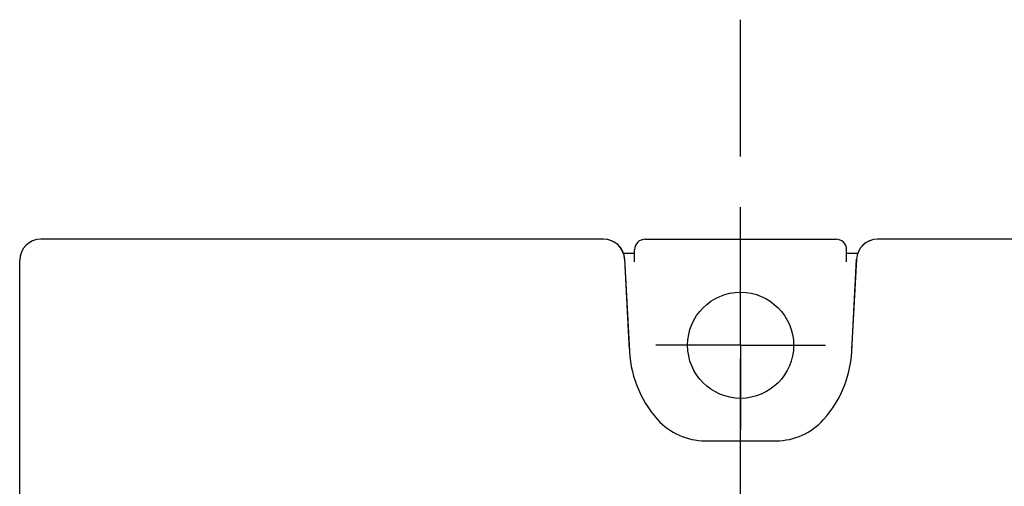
# Model space of a CAD drawing. Header units: millimetres. Extents: x 62 to 821, y -192 to 620.
# Tile 25 of 32: x 314 to 360, y 266 to 288. Entities that reach past the tile are written whole.
import ezdxf

# ---------------------------------------------------------------- set-up
doc = ezdxf.new("R2010")
doc.units = ezdxf.units.MM
doc.linetypes.add('CENTER2', pattern=[28.575, 19.05, -3.175, 3.175, -3.175])
for name, color, linetype in [('11', 2, 'CONTINUOUS'), ('12', 7, 'CONTINUOUS'), ('16', 7, 'CENTER2')]:
    doc.layers.add(name, color=color, linetype=linetype)

msp = doc.modelspace()

# ---------------------------------------------------------------- linework, layer by layer
at = {"layer": '11'}
for p, q in [((341.083, 277.572), (314.548, 277.572)), ((380.551, 277.572), (354.017, 277.572)), ((313.55, 231.872), (313.55, 276.573))]:
    msp.add_line(p, q, dxfattribs=at)
msp.add_ellipse((314.551, 276.571), major_axis=(-0.709, 0.709), ratio=0.997265, start_param=-0.784029, end_param=0.784029, dxfattribs=at)
at = {"layer": '12'}
for p, q in [((347.55, 272.572), (347.55, 279.073)), ((343.05, 277.572), (352.05, 277.572)), ((342.55, 276.5), (342.55, 277.072)), ((352.55, 276.5), (352.55, 277.072)), ((342.08, 276.626), (342.307, 272.297)), ((342.296, 272.642), (342.087, 276.624)), ((352.793, 272.297), (353.019, 276.626)), ((353.012, 276.624), (352.803, 272.642)), ((347.55, 272.572), (343.55, 272.572)), ((347.55, 272.572), (347.55, 268.572)), ((347.55, 272.572), (351.55, 272.572)), ((345.873, 268.072), (349.227, 268.072))]:
    msp.add_line(p, q, dxfattribs=at)
for points in [[(342.55, 276.893), (342.45, 276.893), (342.386, 276.894), (342.326, 276.894), (342.268, 276.895), (342.214, 276.896), (342.162, 276.896), (342.113, 276.897), (342.067, 276.898), (342.034, 276.898)], [(353.066, 276.898), (352.987, 276.897), (352.942, 276.896), (352.894, 276.896), (352.843, 276.895), (352.79, 276.895), (352.734, 276.894), (352.676, 276.894), (352.615, 276.893), (352.55, 276.893)]]:
    msp.add_lwpolyline(points, dxfattribs=at)
msp.add_circle((347.55, 272.572), 2.5, dxfattribs=at)
msp.add_circle((347.55, 272.572), 2.5, dxfattribs=at)
for centre, radius, start, end in [((341.089, 276.572), 1, 3, 90), ((343.05, 277.072), 0.5, 90, 180), ((352.05, 277.072), 0.5, 0, 90), ((354.011, 276.572), 1, 90, 177), ((339.3, 272.485), 3, 0.6069, 3), ((355.799, 272.485), 3, 177, 179.3931), ((347.55, 272.572), 5.25, 180.6069, 221.8103), ((347.55, 272.572), 5.25, 318.1897, 359.3931), ((345.873, 271.072), 3, 221.8103, 270), ((349.227, 271.072), 3, 270, 318.1897)]:
    msp.add_arc(centre, radius, start, end, dxfattribs=at)
for centre, major_axis in [((341.08, 276.571), (0.69, 0.727)), ((354.019, 276.571), (-0.69, 0.727))]:
    msp.add_ellipse(centre, major_axis=major_axis, ratio=0.9974, start_param=-0.757919, end_param=0.757919, dxfattribs=at)
at = {"layer": '16'}
msp.add_line((347.55, 138.596), (347.55, 287.913), dxfattribs=at)

doc.saveas('drawing.dxf')
